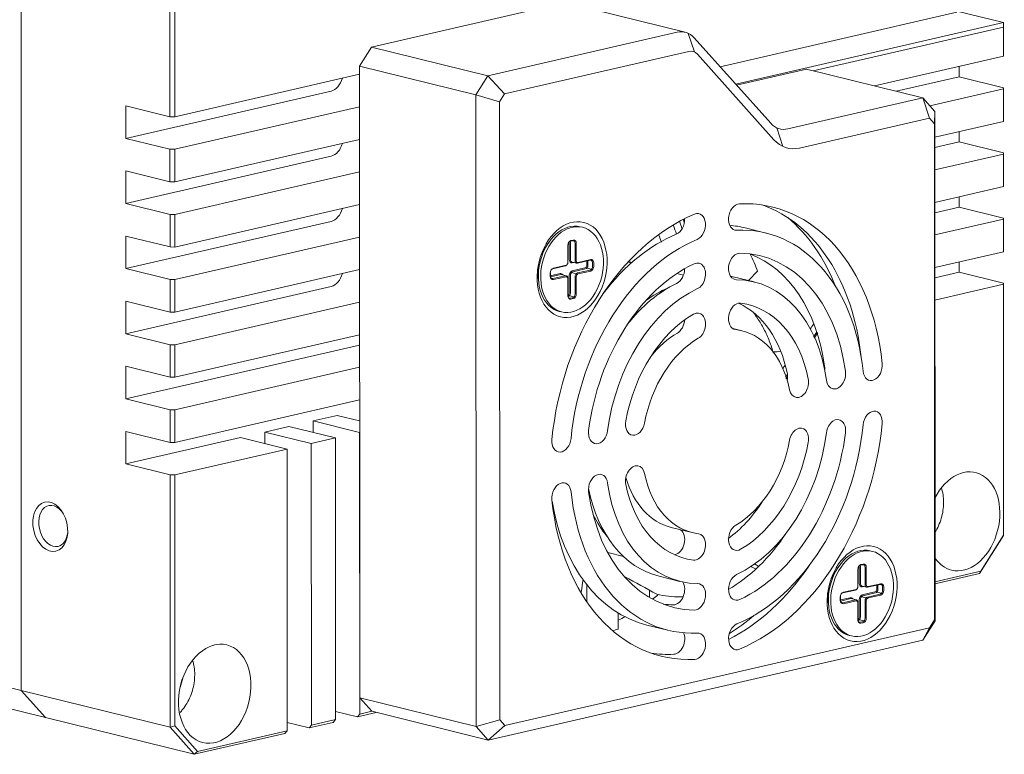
# Model space of a CAD drawing. Header units: millimetres. Extents: x 0 to 297, y 0 to 210.
# Tile 43 of 50: x 223 to 262, y 142 to 172. Entities that reach past the tile are written whole.
import ezdxf

# ---------------------------------------------------------------- set-up
doc = ezdxf.new("R2010")
doc.units = ezdxf.units.MM
doc.layers.add('1', color=7, linetype='Continuous', true_color=0xffffff)

msp = doc.modelspace()

# ---------------------------------------------------------------- linework, layer by layer
at = {"layer": '1', "color": 7, "linetype": 'Continuous', "lineweight": 13}
for p, q in [((222.7694, 187.0685), (222.7814, 144.9881)), ((222.7694, 187.0685), (222.7814, 144.9881)), ((228.6935, 167.7994), (228.6884, 185.6027)), ((228.877, 185.5482), (228.882, 167.7986)), ((236.7093, 170.5712), (244.2351, 172.3033)), ((249.1802, 171.1575), (244.556, 172.3027)), ((259.9765, 171.9541), (250.5652, 169.7881)), ((259.9801, 171.9991), (261.8298, 171.5411)), ((251.188, 169.0919), (261.8298, 171.5411)), ((261.8262, 171.3666), (261.8298, 171.5411)), ((261.8298, 171.5411), (261.8301, 170.2463)), ((241.3335, 169.426), (248.8593, 171.1581)), ((249.3012, 171.1146), (249.5429, 170.3744)), ((261.8262, 171.3666), (254.2697, 169.6274)), ((261.8266, 170.2013), (261.8262, 171.3666)), ((249.5386, 170.9351), (252.5788, 167.5376)), ((236.2293, 169.8133), (236.7093, 170.5712)), ((236.7093, 170.5712), (241.3335, 169.426)), ((249.3219, 170.3962), (241.995, 168.7099)), ((252.7018, 166.8872), (249.6616, 170.2847)), ((261.8266, 170.2013), (256.7087, 169.0234)), ((261.8301, 170.2463), (261.8266, 170.2013)), ((236.2364, 144.6945), (236.2293, 169.8133)), ((240.8535, 168.6681), (236.2293, 169.8133)), ((253.9986, 169.6945), (251.2208, 169.0552)), ((258.6228, 168.5494), (253.9986, 169.6945)), ((260.0733, 169.3867), (260.0732, 169.7977)), ((236.2293, 169.4896), (228.882, 167.7986)), ((240.8535, 168.6681), (241.3335, 169.426)), ((241.995, 168.7099), (241.3335, 169.426)), ((260.0733, 169.3867), (257.569, 168.8103)), ((260.0733, 169.3867), (261.8305, 168.9515)), ((235.1004, 168.8187), (226.9366, 166.9398)), ((258.905, 168.234), (261.8269, 168.9065)), ((261.8269, 168.9065), (261.8305, 168.9515)), ((261.8273, 167.6117), (261.8269, 168.9065)), ((261.8305, 168.9515), (261.8309, 167.6567)), ((240.8606, 143.5493), (240.8535, 168.6681)), ((240.8535, 168.6681), (241.7962, 168.396)), ((241.995, 168.7099), (241.7962, 168.396)), ((241.7962, 168.396), (241.8032, 143.8135)), ((253.258, 167.3147), (258.6228, 168.5494)), ((258.6228, 168.5494), (259.1032, 168.0125)), ((258.6228, 168.5494), (258.8865, 167.7417)), ((226.9363, 168.2346), (226.9366, 166.9398)), ((226.9363, 168.2346), (228.6935, 167.7994)), ((228.8824, 166.5038), (236.2296, 168.1948)), ((259.1032, 168.0125), (259.0855, 167.5193)), ((259.1032, 168.0125), (259.109, 147.7492)), ((228.882, 167.7986), (228.6935, 167.7994)), ((258.8865, 167.7417), (253.7206, 166.5528)), ((259.0855, 167.5193), (258.8865, 167.7417)), ((261.8273, 167.6117), (259.1035, 166.9848)), ((261.8309, 167.6567), (261.8273, 167.6117)), ((253.0578, 166.618), (252.8161, 167.3581)), ((259.0911, 147.7923), (259.0855, 167.5193)), ((260.074, 166.7971), (260.0739, 167.2082)), ((226.9366, 166.9398), (228.6938, 166.5046)), ((236.23, 166.9), (228.8827, 165.2091)), ((260.074, 166.7971), (259.1035, 166.5737)), ((260.074, 166.7971), (261.8312, 166.3619)), ((228.6938, 166.5046), (228.8824, 166.5038)), ((228.6942, 165.2099), (228.6938, 166.5046)), ((228.8824, 166.5038), (228.8827, 165.2091)), ((235.1011, 166.2291), (226.9374, 164.3502)), ((259.1038, 165.69), (261.8277, 166.3169)), ((261.8277, 166.3169), (261.8312, 166.3619)), ((261.828, 165.0221), (261.8277, 166.3169)), ((261.8312, 166.3619), (261.8316, 165.0671)), ((226.937, 165.645), (226.9374, 164.3502)), ((226.937, 165.645), (228.6942, 165.2099)), ((228.8831, 163.9143), (236.2304, 165.6052)), ((228.8827, 165.2091), (228.6942, 165.2099)), ((261.828, 165.0221), (259.1042, 164.3953)), ((261.8316, 165.0671), (261.828, 165.0221)), ((260.0748, 164.2075), (260.0747, 164.6186)), ((226.9374, 164.3502), (228.6946, 163.9151)), ((236.2308, 164.3105), (228.8835, 162.6195)), ((260.0748, 164.2075), (259.1043, 163.9842)), ((260.0748, 164.2075), (261.832, 163.7724)), ((235.1019, 163.6395), (226.9381, 161.7607)), ((228.6946, 163.9151), (228.8831, 163.9143)), ((228.6949, 162.6203), (228.6946, 163.9151)), ((228.8831, 163.9143), (228.8835, 162.6195)), ((259.1046, 163.1005), (261.8284, 163.7274)), ((261.8284, 163.7274), (261.832, 163.7724)), ((261.8288, 162.4326), (261.8284, 163.7274)), ((261.832, 163.7724), (261.8323, 162.4776)), ((245.0963, 163.4029), (245.0038, 163.4258)), ((252.3996, 163.1728), (251.5673, 163.3789)), ((226.9377, 163.0555), (226.9381, 161.7607)), ((226.9377, 163.0555), (228.6949, 162.6203)), ((228.8838, 161.3247), (236.2311, 163.0157)), ((244.7042, 162.8701), (244.6081, 162.848)), ((244.6313, 162.8746), (244.7273, 162.8968)), ((244.7557, 162.8618), (244.7917, 162.8864)), ((228.8835, 162.6195), (228.6949, 162.6203)), ((243.7148, 162.7473), (243.5289, 162.46)), ((244.5114, 162.0054), (244.5112, 162.6852)), ((244.5121, 162.6964), (244.5123, 162.0167)), ((244.5161, 162.732), (244.516, 162.7338)), ((244.5684, 162.129), (244.5682, 162.8087)), ((244.6153, 162.8085), (244.6155, 162.1288)), ((244.8005, 162.083), (244.8003, 162.7627)), ((244.8474, 162.7625), (244.8476, 162.0828)), ((261.8323, 162.4776), (261.8288, 162.4326)), ((245.4008, 162.0916), (244.8965, 161.9756)), ((244.9197, 162.0022), (245.4239, 162.1183)), ((245.4523, 162.0833), (245.4882, 162.1079)), ((261.8288, 162.4326), (259.1049, 161.8057)), ((228.6953, 161.3255), (226.9381, 161.7607)), ((236.2315, 161.7209), (228.8842, 160.0299)), ((244.4163, 161.8651), (243.9121, 161.749)), ((243.9352, 161.7757), (244.4394, 161.8917)), ((244.4984, 161.9462), (244.501, 161.9526)), ((244.5084, 161.9792), (244.5085, 161.9774)), ((244.5108, 161.9922), (244.5115, 161.999)), ((244.6601, 162.0297), (244.6241, 162.0052)), ((244.6795, 162.0215), (244.8645, 161.9757)), ((244.7397, 162.0066), (244.6885, 161.9948)), ((244.6886, 161.6711), (245.1928, 161.7871)), ((245.2159, 161.749), (244.7117, 161.633)), ((244.881, 162.0085), (244.8451, 161.9839)), ((244.8967, 161.5872), (245.4009, 161.7032)), ((245.2783, 161.7944), (245.2396, 161.8211)), ((245.2648, 161.9008), (245.2648, 162.0303)), ((245.2682, 161.782), (245.4532, 161.7361)), ((245.3119, 162.0301), (245.3119, 161.9006)), ((245.502, 161.7218), (245.4632, 161.7486)), ((245.4969, 161.8548), (245.4969, 161.9843)), ((245.544, 161.9841), (245.544, 161.8546)), ((247.0557, 162.0041), (246.9221, 162.0372)), ((260.0755, 161.618), (260.0754, 162.029)), ((228.6953, 161.3255), (228.8838, 161.3247)), ((228.6957, 160.0307), (228.6953, 161.3255)), ((228.8838, 161.3247), (228.8842, 160.0299)), ((243.3168, 161.6033), (243.3471, 161.2624)), ((243.8152, 161.4567), (243.8152, 161.5862)), ((243.8161, 161.5975), (243.8161, 161.468)), ((243.8161, 161.4703), (244.2083, 161.5605)), ((243.8179, 161.4236), (243.8182, 161.4414)), ((243.82, 161.633), (243.82, 161.6348)), ((244.2315, 161.5225), (243.8211, 161.428)), ((243.9122, 161.3606), (244.4164, 161.4766)), ((244.4396, 161.4386), (243.9353, 161.3225)), ((244.4485, 161.4766), (244.2636, 161.5224)), ((244.5104, 161.3958), (244.51, 161.3779)), ((244.5118, 160.6783), (244.5116, 161.358)), ((244.5125, 161.3693), (244.5127, 160.6895)), ((244.5687, 160.8018), (244.5685, 161.4816)), ((244.6493, 161.5876), (244.6106, 161.6144)), ((244.6157, 161.4814), (244.6159, 160.8016)), ((244.6594, 161.6), (244.8443, 161.5542)), ((244.8008, 160.7558), (244.8006, 161.4356)), ((244.8343, 161.5418), (244.873, 161.515)), ((244.8478, 161.4354), (244.848, 160.7556)), ((245.424, 161.6651), (244.9198, 161.5491)), ((249.1078, 161.4959), (248.8437, 161.5613)), ((251.9188, 161.2314), (251.0865, 161.4376)), ((251.6904, 161.288), (252.0548, 161.6548)), ((260.0755, 161.618), (259.1051, 161.3946)), ((260.0755, 161.618), (261.8327, 161.1828)), ((235.1026, 161.05), (226.9388, 159.1711)), ((259.1054, 160.5109), (261.8291, 161.1378)), ((261.8291, 161.1378), (261.8327, 161.1828)), ((261.832, 151.1569), (261.8291, 161.1378)), ((261.8327, 161.1828), (261.8355, 151.1482)), ((244.5145, 160.6451), (244.5148, 160.663)), ((244.5199, 160.65), (244.5177, 160.6495)), ((244.5435, 160.7222), (244.5822, 160.6954)), ((244.7571, 160.6372), (244.5722, 160.683)), ((244.6088, 160.5821), (244.7048, 160.6042)), ((244.728, 160.5661), (244.6319, 160.544)), ((244.7672, 160.6496), (244.8059, 160.6229)), ((226.9385, 160.4659), (226.9388, 159.1711)), ((226.9385, 160.4659), (228.6957, 160.0307)), ((228.8846, 158.7351), (236.2319, 160.4261)), ((228.8842, 160.0299), (228.6957, 160.0307)), ((244.1705, 160.0608), (244.2629, 160.0379)), ((251.4381, 159.2901), (251.0663, 159.3822)), ((228.696, 158.7359), (226.9388, 159.1711)), ((236.2323, 159.1313), (228.8849, 157.4404)), ((236.2324, 158.7203), (226.9396, 156.5816)), ((228.696, 158.7359), (228.8846, 158.7351)), ((228.6964, 157.4412), (228.696, 158.7359)), ((228.8846, 158.7351), (228.8849, 157.4404)), ((226.9392, 157.8763), (226.9396, 156.5816)), ((226.9392, 157.8763), (228.6964, 157.4412)), ((228.8853, 156.1456), (236.2326, 157.8366)), ((228.8849, 157.4404), (228.6964, 157.4412)), ((228.6968, 156.1464), (226.9396, 156.5816)), ((236.233, 156.5418), (228.8857, 154.8508)), ((228.6968, 156.1464), (228.8853, 156.1456)), ((228.6971, 154.8516), (228.6968, 156.1464)), ((228.8853, 156.1456), (228.8857, 154.8508)), ((235.3442, 155.9261), (234.3837, 155.7051)), ((235.3442, 155.9261), (236.2333, 155.7059)), ((233.4233, 155.484), (232.4628, 155.263)), ((233.4233, 155.484), (235.273, 155.026)), ((234.3837, 155.7051), (236.2334, 155.247)), ((234.3839, 155.2461), (234.3837, 155.7051)), ((226.9399, 155.2868), (226.9403, 153.992)), ((226.9399, 155.2868), (228.6971, 154.8516)), ((231.5024, 155.0419), (226.9403, 153.992)), ((231.5024, 155.0419), (233.3521, 154.5839)), ((232.4628, 155.263), (234.3125, 154.8049)), ((232.463, 154.804), (232.4628, 155.263)), ((234.3125, 154.8049), (235.273, 155.026)), ((235.273, 155.026), (235.2761, 143.8261)), ((236.2366, 144.0471), (236.2334, 155.247)), ((228.8857, 154.8508), (228.6971, 154.8516)), ((234.3157, 143.6051), (234.3125, 154.8049)), ((228.886, 153.556), (233.3521, 154.5839)), ((233.3521, 154.5839), (233.3553, 143.384)), ((228.6975, 153.5568), (226.9403, 153.992)), ((228.6975, 153.5568), (228.886, 153.556)), ((228.7004, 143.5223), (228.6975, 153.5568)), ((228.886, 153.556), (228.8889, 143.5751)), ((248.6185, 151.472), (249.4508, 151.2658)), ((261.8355, 151.1482), (260.8755, 149.6324)), ((260.9281, 149.7298), (261.832, 151.1569)), ((261.832, 151.1569), (261.8355, 151.1482)), ((246.0964, 150.4678), (246.7254, 150.3121)), ((256.626, 150.518), (256.5335, 150.5409)), ((256.2339, 149.9852), (256.1378, 149.9631)), ((256.1609, 149.9898), (256.257, 150.0119)), ((256.2854, 149.9769), (256.3213, 150.0015)), ((255.2445, 149.8624), (255.0586, 149.5751)), ((256.0411, 149.1205), (256.0409, 149.8003)), ((256.0418, 149.8116), (256.042, 149.1318)), ((256.0458, 149.8471), (256.0457, 149.849)), ((256.098, 149.2441), (256.0979, 149.9239)), ((256.145, 149.9237), (256.1452, 149.2439)), ((256.3302, 149.1981), (256.33, 149.8779)), ((256.3771, 149.8777), (256.3773, 149.1979)), ((260.8755, 149.6324), (259.1085, 149.2258)), ((259.1086, 149.3111), (260.9281, 149.7298)), ((260.9281, 149.7298), (260.8755, 149.6324)), ((245.2709, 149.1831), (245.2711, 148.5062)), ((246.8006, 149.4994), (246.8006, 149.4656)), ((248.1377, 149.5306), (248.9701, 149.3245)), ((256.9305, 149.2068), (256.4262, 149.0907)), ((256.4493, 149.1174), (256.9536, 149.2334)), ((256.9819, 149.1985), (257.0179, 149.223)), ((247.7613, 148.678), (247.7612, 148.9729)), ((255.946, 148.9802), (255.4418, 148.8642)), ((255.4649, 148.8908), (255.9691, 149.0069)), ((256.0281, 149.0613), (256.0307, 149.0677)), ((256.0381, 149.0944), (256.0382, 149.0925)), ((256.0405, 149.1073), (256.0411, 149.1142)), ((256.1898, 149.1449), (256.1538, 149.1203)), ((256.2092, 149.1366), (256.3941, 149.0908)), ((256.2694, 149.1217), (256.2182, 149.1099)), ((256.2182, 148.7862), (256.7225, 148.9023)), ((256.7456, 148.8642), (256.2414, 148.7481)), ((256.4107, 149.1236), (256.3747, 149.0991)), ((256.4263, 148.7023), (256.9306, 148.8183)), ((256.9537, 148.7803), (256.4495, 148.6642)), ((256.808, 148.9095), (256.7692, 148.9363)), ((256.7945, 149.0159), (256.7944, 149.1454)), ((256.7979, 148.8971), (256.9829, 148.8513)), ((256.8416, 149.1452), (256.8416, 149.0157)), ((257.0317, 148.837), (256.9929, 148.8637)), ((257.0266, 148.9699), (257.0265, 149.0994)), ((257.0737, 149.0992), (257.0737, 148.9697)), ((254.8465, 148.7184), (254.8767, 148.3776)), ((255.3449, 148.5719), (255.3449, 148.7013)), ((255.3458, 148.7126), (255.3458, 148.5831)), ((255.3458, 148.5854), (255.738, 148.6757)), ((255.3476, 148.5387), (255.3479, 148.5565)), ((255.3497, 148.7481), (255.3497, 148.75)), ((255.7612, 148.6376), (255.3508, 148.5431)), ((255.4419, 148.4757), (255.9461, 148.5918)), ((255.9693, 148.5537), (255.465, 148.4376)), ((255.9782, 148.5917), (255.7932, 148.6375)), ((256.0401, 148.5109), (256.0397, 148.4931)), ((256.0415, 147.7934), (256.0413, 148.4732)), ((256.0422, 148.4844), (256.0424, 147.8046)), ((256.0984, 147.917), (256.0982, 148.5967)), ((256.179, 148.7027), (256.1403, 148.7295)), ((256.1454, 148.5965), (256.1456, 147.9168)), ((256.1891, 148.7152), (256.374, 148.6694)), ((256.3305, 147.871), (256.3303, 148.5507)), ((256.364, 148.6569), (256.4027, 148.6302)), ((256.3775, 148.5505), (256.3777, 147.8708)), ((246.5063, 147.4308), (246.5061, 148.0736)), ((247.6569, 147.5893), (248.4893, 147.3831)), ((256.0441, 147.7603), (256.0445, 147.7781)), ((256.0496, 147.7652), (256.0474, 147.7647)), ((256.0732, 147.8373), (256.1119, 147.8106)), ((256.2868, 147.7523), (256.1019, 147.7981)), ((256.1385, 147.6973), (256.2345, 147.7194)), ((256.2576, 147.6813), (256.1616, 147.6592)), ((256.2969, 147.7647), (256.3356, 147.738)), ((259.109, 147.7492), (258.6289, 146.9912)), ((258.8923, 147.4783), (259.0911, 147.7923)), ((259.109, 147.7492), (259.0911, 147.7923)), ((212.3769, 147.5648), (222.7814, 144.9881)), ((242.0022, 143.5911), (258.8923, 147.4783)), ((258.6289, 146.9912), (258.8923, 147.4783)), ((258.6289, 146.9912), (241.341, 143.0125)), ((255.7001, 147.1759), (255.7926, 147.153)), ((223.7422, 143.9144), (213.3377, 146.491)), ((229.2024, 145.4799), (229.0943, 145.1027)), ((222.7814, 144.9881), (223.7422, 143.9144)), ((223.7422, 143.9144), (222.7814, 144.9881)), ((222.7814, 144.9881), (228.7004, 143.5223)), ((236.7168, 144.1577), (236.2364, 144.6945)), ((236.2364, 144.6945), (240.8606, 143.5493)), ((236.1441, 143.9406), (235.276, 144.1556)), ((236.8953, 144.1134), (236.1441, 143.9406)), ((236.2366, 144.0471), (236.7168, 144.1577)), ((241.341, 143.0125), (236.7168, 144.1577)), ((229.6612, 142.4485), (223.7422, 143.9144)), ((234.2233, 143.4985), (233.3551, 143.7135)), ((235.1837, 143.7195), (234.2233, 143.4985)), ((234.3157, 143.6051), (235.2761, 143.8261)), ((235.2761, 143.8261), (235.1837, 143.7195)), ((236.1441, 143.9406), (236.2366, 144.0471)), ((241.8032, 143.8135), (240.8606, 143.5493)), ((241.8032, 143.8135), (242.0022, 143.5911)), ((228.8889, 143.5751), (228.7004, 143.5223)), ((229.6612, 142.4485), (228.7004, 143.5223)), ((228.8889, 143.5751), (229.7934, 142.5643)), ((233.2628, 143.2774), (229.6612, 142.4485)), ((229.7934, 142.5643), (233.3553, 143.384)), ((233.3553, 143.384), (233.2628, 143.2774)), ((234.2233, 143.4985), (234.3157, 143.6051)), ((241.341, 143.0125), (240.8606, 143.5493)), ((241.341, 143.0125), (242.0022, 143.5911)), ((229.7934, 142.5643), (229.6612, 142.4485))]:
    msp.add_line(p, q, dxfattribs=at)
for centre, major_axis, ratio, start_param, end_param in [((248.8597, 169.8633), (-0.3205, -1.2942), 0.6995484, 2.6968232, 3.4822213), ((249.3221, 169.7488), (0.1603, 0.6471), 0.6995484, 5.8384158, 6.623814), ((235.1002, 169.4661), (-0.1603, -0.6471), 0.6995484, 0.3406287, 1.5377717), ((253.2576, 168.6094), (0.3205, 1.2942), 0.6995484, 2.6968232, 3.4822213), ((253.7201, 168.4949), (-0.4808, -1.9414), 0.6995484, 5.8384158, 6.623814), ((235.1009, 166.8765), (-0.1603, -0.6471), 0.6995484, 0.3406287, 1.5377717), ((250.4445, 155.278), (-2.2116, -8.9302), 0.6995484, 2.0464503, 3.3471961), ((235.1017, 164.2869), (0.1603, 0.6471), 0.6995484, 3.4822213, 4.6793643), ((251.2825, 163.8109), (-0.1282, -0.5177), 0.6995484, 3.3471967, 6.4887887), ((249.6121, 155.4841), (-2.2116, -8.9302), 0.6995484, 2.0521817, 3.0749134), ((250.4445, 155.278), (-2.2116, -8.9302), 0.6995484, 3.6172466, 4.9179924), ((248.7693, 163.6302), (0.1282, 0.5177), 0.6995484, 3.6172466, 5.1037109), ((249.6017, 163.424), (-0.1282, -0.5177), 0.6995484, 0.475654, 3.6172459), ((249.0572, 155.6215), (-2.2665, -9.1521), 0.6995484, 2.3678395, 2.8162037), ((244.5871, 161.7433), (0.4167, 1.6825), 0.6995484, 0.0000601, 3.1415547), ((249.6121, 155.4841), (1.9552, 7.8948), 0.6995484, 6.2831691, 6.3935699), ((250.4445, 155.278), (1.9552, 7.8948), 0.6995484, 5.1880429, 6.4887887), ((244.6313, 162.7128), (-0.0401, -0.1618), 0.6995484, 3.4822213, 5.0530176), ((244.6082, 162.7185), (0.0321, 0.1294), 0.6995484, 0.3406287, 1.3406384), ((244.5193, 162.7864), (-0.0321, -0.1294), 0.6995484, 1.911425, 2.2345194), ((250.4445, 155.278), (1.9552, 7.8948), 0.6995484, 0.475654, 1.7763997), ((244.7042, 162.7406), (0.0321, 0.1294), 0.6995484, 5.0530176, 6.623814), ((244.7273, 162.7349), (-0.0401, -0.1618), 0.6995484, 1.911425, 3.4822213), ((249.6121, 155.4841), (1.9552, 7.8948), 0.6995484, 0.475654, 1.0195892), ((244.0322, 161.8807), (-0.2404, -0.9707), 0.6995484, 4.2554455, 4.4254844), ((244.0785, 161.8693), (-0.2564, -1.0354), 0.6995484, 4.1533445, 4.4347133), ((244.6082, 162.7185), (0.0321, 0.1294), 0.6995484, 1.8009302, 1.911425), ((244.4961, 162.7922), (0.024, 0.0971), 0.6995484, 5.0530176, 5.2348582), ((244.6884, 162.1566), (-0.0401, -0.1618), 0.6995484, 5.0530176, 6.623814), ((244.7115, 162.1509), (0.0321, 0.1294), 0.6995484, 1.911425, 3.1415771), ((244.8965, 162.1051), (-0.0321, -0.1294), 0.6995484, 5.0530176, 6.623814), ((244.9196, 162.0994), (0.024, 0.0971), 0.6995484, 1.911425, 3.4822213), ((245.2158, 162.008), (-0.0321, -0.1294), 0.6995484, 1.911425, 2.2345194), ((245.4008, 161.9622), (0.0321, 0.1294), 0.6995484, 5.0530176, 6.623814), ((245.4239, 161.9564), (-0.0401, -0.1618), 0.6995484, 1.911425, 3.4822213), ((251.283, 161.8454), (-0.1282, -0.5177), 0.6995484, 3.3063155, 6.4479082), ((250.4445, 155.278), (-1.7308, -6.9889), 0.6995484, 2.0873308, 3.3063155), ((249.6121, 155.4841), (-1.7308, -6.9889), 0.6995484, 2.0873308, 3.0563475), ((245.8863, 156.4068), (2.2665, 9.1521), 0.6995484, 5.4843653, 5.57674), ((244.0785, 161.8693), (-0.2564, -1.0354), 0.6995484, 4.9901854, 5.2739105), ((244.0322, 161.8807), (-0.2404, -0.9707), 0.6995484, 4.9994147, 5.1693553), ((243.9352, 161.6138), (-0.0401, -0.1618), 0.6995484, 3.4822213, 5.0530176), ((243.9121, 161.6196), (0.0321, 0.1294), 0.6995484, 0.3406287, 1.3406612), ((244.4163, 161.9946), (-0.0321, -0.1294), 0.6995484, 0.3406287, 1.3652794), ((244.4394, 161.9888), (0.024, 0.0971), 0.6995484, 3.4822213, 5.0530176), ((244.4163, 161.9946), (-0.0321, -0.1294), 0.6995484, 1.7762894, 1.911425), ((245.1928, 161.8842), (0.024, 0.0971), 0.6995484, 3.4822213, 5.0530176), ((245.2159, 161.8785), (-0.0321, -0.1294), 0.6995484, 0.3406287, 1.911425), ((245.1927, 162.0137), (0.024, 0.0971), 0.6995484, 5.0530176, 5.367742), ((250.4445, 155.278), (-1.7308, -6.9889), 0.6995484, 3.6581271, 4.8771119), ((245.4008, 161.8327), (0.0321, 0.1294), 0.6995484, 3.4822213, 5.0530176), ((245.424, 161.827), (-0.0401, -0.1618), 0.6995484, 0.3406287, 1.911425), ((245.8863, 156.4068), (1.3736, 5.5467), 0.6995484, 0.0541273, 0.0904251), ((245.8863, 156.4068), (1.3736, 5.5467), 0.6995484, 0.054099, 0.0904053), ((248.7699, 161.6647), (0.1282, 0.5177), 0.6995484, 3.6581271, 5.0548603), ((249.6023, 161.4586), (-0.1282, -0.5177), 0.6995484, 0.5165344, 3.6581271), ((235.1024, 161.6974), (0.1603, 0.6471), 0.6995484, 3.4822213, 4.6793643), ((243.9353, 161.4844), (-0.0401, -0.1618), 0.6995484, 5.0530176, 6.623814), ((243.9121, 161.6196), (0.0321, 0.1294), 0.6995484, 1.8009074, 1.911425), ((243.9122, 161.4901), (0.0321, 0.1294), 0.6995484, 1.911425, 3.4822213), ((244.2084, 161.3987), (-0.0401, -0.1618), 0.6995484, 2.4980942, 3.4822213), ((244.2315, 161.393), (0.0321, 0.1294), 0.6995484, 6.2831671, 6.623814), ((244.4165, 161.3472), (-0.0321, -0.1294), 0.6995484, 1.911425, 3.4822213), ((244.4396, 161.3414), (0.024, 0.0971), 0.6995484, 5.0530176, 6.623814), ((244.6886, 161.5092), (-0.0401, -0.1618), 0.6995484, 3.4822213, 5.0530176), ((244.7117, 161.5035), (0.0321, 0.1294), 0.6995484, 0.3406287, 1.911425), ((244.8967, 161.4577), (-0.0321, -0.1294), 0.6995484, 3.4822213, 5.0530176), ((244.9198, 161.452), (0.024, 0.0971), 0.6995484, 0.3406287, 1.911425), ((249.6121, 155.4841), (1.4744, 5.9535), 0.6995484, 6.2831739, 6.3094394), ((250.4445, 155.278), (1.4744, 5.9535), 0.6995484, 5.2289234, 6.4479082), ((250.4445, 155.278), (1.4744, 5.9535), 0.6995484, 0.5165344, 1.7355192), ((249.6121, 155.4841), (1.4744, 5.9535), 0.6995484, 0.5165344, 1.0082996), ((249.0572, 155.6215), (1.3736, 5.5467), 0.6995484, 0.478002, 0.6987747), ((244.6319, 160.7059), (-0.0401, -0.1618), 0.6995484, 5.0530176, 6.623814), ((244.4967, 160.7853), (0.024, 0.0971), 0.6995484, 3.7058395, 5.0530176), ((244.6087, 160.7116), (0.0321, 0.1294), 0.6995484, 1.911425, 3.4822213), ((244.5198, 160.7795), (-0.0321, -0.1294), 0.6995484, 0.3406287, 1.911425), ((244.7048, 160.7337), (0.0321, 0.1294), 0.6995484, 3.4822213, 5.0530176), ((244.7279, 160.728), (-0.0401, -0.1618), 0.6995484, 0.3406287, 1.911425), ((251.2836, 159.8592), (-0.1282, -0.5177), 0.6995484, 3.2295411, 6.3711337), ((249.6121, 155.4841), (-1.25, -5.0475), 0.6995484, 2.1641052, 3.0146394), ((250.4445, 155.278), (-1.25, -5.0475), 0.6995484, 2.1641052, 3.2295411), ((250.4445, 155.278), (-1.25, -5.0475), 0.6995484, 3.7349016, 4.8003374), ((248.7705, 159.6785), (0.1282, 0.5177), 0.6995484, 3.7349016, 4.966602), ((249.6028, 159.4724), (-0.1282, -0.5177), 0.6995484, 0.5933089, 3.7349016), ((245.3578, 156.5377), (-2.2665, -9.1521), 0.6995484, 2.1105131, 2.1144249), ((250.4445, 155.278), (0.9936, 4.0121), 0.6995484, 5.3056979, 6.3711337), ((250.4445, 155.278), (0.9936, 4.0121), 0.6995484, 0.5933089, 1.6587447), ((249.6121, 155.4841), (0.9936, 4.0121), 0.6995484, 0.5933089, 0.9866545), ((254.3399, 157.7052), (0.1282, 0.5177), 0.6995484, 4.9645392, 5.2289234), ((256.6302, 157.8346), (-0.1282, -0.5177), 0.6995484, 5.1880429, 8.3296349), ((252.8666, 157.3661), (0.1282, 0.5177), 0.6995484, 4.7815436, 5.3056979), ((253.6989, 157.16), (-0.1282, -0.5177), 0.6995484, 5.3056979, 8.4472906), ((255.1722, 157.4991), (-0.1282, -0.5177), 0.6995484, 5.2289234, 8.3705161), ((256.6308, 155.5687), (-0.1282, -0.5177), 0.6995484, 1.7764004, 4.9179923), ((247.1893, 155.6618), (-0.1282, -0.5177), 0.6995484, 4.8003374, 7.94193), ((250.4445, 155.278), (1.9552, 7.8948), 0.6995484, 3.6172466, 4.9179923), ((250.4445, 155.278), (-2.2116, -8.9302), 0.6995484, 0.4756539, 1.7763997), ((253.6996, 154.8941), (-0.1282, -0.5177), 0.6995484, 1.6587447, 4.8003374), ((255.1729, 155.2332), (-0.1282, -0.5177), 0.6995484, 1.7355192, 4.8771119), ((245.716, 155.3227), (-0.1282, -0.5177), 0.6995484, 4.8771119, 8.0187045), ((250.4445, 155.278), (1.4744, 5.9535), 0.6995484, 3.6581271, 4.8771119), ((250.4445, 155.278), (-1.7308, -6.9889), 0.6995484, 0.5165344, 1.7355192), ((244.2581, 154.9872), (-0.1282, -0.5177), 0.6995484, 4.917993, 8.059585), ((250.4445, 155.278), (0.9936, 4.0121), 0.6995484, 3.7349016, 4.8003374), ((250.4445, 155.278), (-1.25, -5.0475), 0.6995484, 0.5933089, 1.6587447), ((247.19, 153.3959), (-0.1282, -0.5177), 0.6995484, 2.1641052, 5.3056979), ((260.247, 151.7096), (-0.4808, -1.9414), 0.6995484, 0, 4.3940684), ((245.7167, 153.0569), (-0.1282, -0.5177), 0.6995484, 2.0873308, 5.2289234), ((250.4445, 155.278), (0.9936, 4.0121), 0.6995484, 2.1641052, 3.2295411), ((244.2587, 152.7213), (-0.1282, -0.5177), 0.6995484, 2.0464503, 5.1880423), ((250.4445, 155.278), (1.4744, 5.9535), 0.6995484, 2.0873308, 3.3063155), ((250.4445, 155.278), (-1.25, -5.0475), 0.6995484, 5.3056979, 6.3711337), ((249.6121, 155.4841), (0.9936, 4.0121), 0.6995484, 2.2655214, 3.1415761), ((250.4445, 155.278), (1.9552, 7.8948), 0.6995484, 2.0464503, 3.347196), ((249.6121, 155.4841), (1.4744, 5.9535), 0.6995484, 2.1634031, 3.1415813), ((250.4445, 155.278), (-1.7308, -6.9889), 0.6995484, 5.2289234, 6.4479082), ((224.0556, 151.527), (0.1869, -0.8121), 0.6735286, 2.0386171, 6.2831853), ((250.4445, 155.278), (-2.2116, -8.9302), 0.6995484, 5.1880429, 6.4887887), ((249.6121, 155.4841), (1.9552, 7.8948), 0.6995484, 2.1220155, 3.1415765), ((249.6121, 155.4841), (-1.25, -5.0475), 0.6995484, 0.6868508, 1.1170371), ((249.0572, 155.6215), (1.3736, 5.5467), 0.6995484, 2.4431916, 2.6669104), ((251.2861, 151.0835), (-0.1282, -0.5177), 0.6995484, 3.7349016, 6.8764942), ((224.0556, 151.527), (0.1869, -0.8121), 0.6735286, 0, 1.1030108), ((248.773, 150.9029), (0.1282, 0.5177), 0.6995484, 3.4415004, 6.0223678), ((249.6053, 150.6967), (-0.1282, -0.5177), 0.6995484, 0.0879484, 3.2295411), ((249.6121, 155.4841), (-1.7308, -6.9889), 0.6995484, 0.589464, 1.0992282), ((256.1168, 148.8584), (0.4167, 1.6825), 0.6995484, 0.0000601, 3.1415547), ((249.6121, 155.4841), (-2.2116, -8.9302), 0.6995484, 0.5363826, 1.0872687), ((256.161, 149.8279), (-0.0401, -0.1618), 0.6995484, 3.4822213, 5.0530176), ((256.1379, 149.8337), (0.0321, 0.1294), 0.6995484, 0.3406287, 1.3406612), ((256.0258, 149.9073), (0.024, 0.0971), 0.6995484, 5.0530176, 5.2348582), ((256.0489, 149.9016), (-0.0321, -0.1294), 0.6995484, 1.911425, 2.2345194), ((256.2339, 149.8558), (0.0321, 0.1294), 0.6995484, 5.0530176, 6.623814), ((256.257, 149.85), (-0.0401, -0.1618), 0.6995484, 1.911425, 3.4822213), ((260.247, 151.7096), (-0.4808, -1.9414), 0.6995484, 5.7119668, 6.2831853), ((251.2866, 149.0974), (-0.1282, -0.5177), 0.6995484, 3.6581271, 6.7997197), ((255.5619, 148.9959), (-0.2404, -0.9707), 0.6995484, 4.2554455, 4.4254844), ((255.6081, 148.9844), (-0.2564, -1.0354), 0.6995484, 4.1533445, 4.4347133), ((256.1379, 149.8337), (0.0321, 0.1294), 0.6995484, 1.8009074, 1.911425), ((248.7735, 148.9167), (0.1282, 0.5177), 0.6995484, 3.3063155, 5.7000624), ((249.6059, 148.7105), (-0.1282, -0.5177), 0.6995484, 0.1647229, 3.3063155), ((254.822, 149.1791), (-0.4006, -1.6178), 0.6995484, 4.7224635, 4.7821539), ((256.2181, 149.2717), (-0.0401, -0.1618), 0.6995484, 5.0530176, 6.623814), ((256.2412, 149.266), (0.0321, 0.1294), 0.6995484, 1.911425, 3.1415771), ((256.4262, 149.2202), (-0.0321, -0.1294), 0.6995484, 5.0530176, 6.623814), ((256.4493, 149.2145), (0.024, 0.0971), 0.6995484, 1.911425, 3.4822213), ((256.7224, 149.1288), (0.024, 0.0971), 0.6995484, 5.0530176, 5.367742), ((256.7455, 149.1231), (-0.0321, -0.1294), 0.6995484, 1.911425, 2.2345194), ((256.9305, 149.0773), (0.0321, 0.1294), 0.6995484, 5.0530176, 6.623814), ((256.9536, 149.0716), (-0.0401, -0.1618), 0.6995484, 1.911425, 3.4822213), ((245.3578, 156.5377), (-2.2665, -9.1521), 0.6995484, 0.7203006, 0.7541034), ((255.6081, 148.9844), (-0.2564, -1.0354), 0.6995484, 4.9901854, 5.2739105), ((255.5619, 148.9959), (-0.2404, -0.9707), 0.6995484, 4.9994147, 5.1693553), ((255.4649, 148.729), (-0.0401, -0.1618), 0.6995484, 3.4822213, 5.0530176), ((255.4418, 148.7347), (0.0321, 0.1294), 0.6995484, 0.3406287, 1.3406612), ((255.946, 149.1097), (-0.0321, -0.1294), 0.6995484, 0.3406287, 1.3652794), ((255.9691, 149.104), (0.024, 0.0971), 0.6995484, 3.4822213, 5.0530176), ((255.946, 149.1097), (-0.0321, -0.1294), 0.6995484, 1.7762894, 1.911425), ((256.2183, 148.6244), (-0.0401, -0.1618), 0.6995484, 3.4822213, 5.0530176), ((256.7224, 148.9994), (0.024, 0.0971), 0.6995484, 3.4822213, 5.0530176), ((256.7456, 148.9936), (-0.0321, -0.1294), 0.6995484, 0.3406287, 1.911425), ((256.9305, 148.9478), (0.0321, 0.1294), 0.6995484, 3.4822213, 5.0530176), ((256.9537, 148.9421), (-0.0401, -0.1618), 0.6995484, 0.3406287, 1.911425), ((249.6121, 155.4841), (-1.7308, -6.9889), 0.6995484, 0.0852222, 0.1647229), ((255.465, 148.5995), (-0.0401, -0.1618), 0.6995484, 5.0530176, 6.623814), ((255.4418, 148.7347), (0.0321, 0.1294), 0.6995484, 1.8009074, 1.911425), ((255.4419, 148.6052), (0.0321, 0.1294), 0.6995484, 1.911425, 3.4822213), ((255.7381, 148.5138), (-0.0401, -0.1618), 0.6995484, 2.4980942, 3.4822213), ((255.7612, 148.5081), (0.0321, 0.1294), 0.6995484, 6.2831671, 6.623814), ((255.9462, 148.4623), (-0.0321, -0.1294), 0.6995484, 1.911425, 3.4822213), ((255.9693, 148.4566), (0.024, 0.0971), 0.6995484, 5.0530176, 6.623814), ((256.2414, 148.6186), (0.0321, 0.1294), 0.6995484, 0.3406287, 1.911425), ((256.4264, 148.5728), (-0.0321, -0.1294), 0.6995484, 3.4822213, 5.0530176), ((256.4495, 148.5671), (0.024, 0.0971), 0.6995484, 0.3406287, 1.911425), ((245.3578, 156.5377), (-2.2665, -9.1521), 0.6995484, 0.5101682, 0.5543925), ((251.2872, 147.1319), (-0.1282, -0.5177), 0.6995484, 3.6172466, 6.7588386), ((249.0572, 155.6215), (-2.2665, -9.1521), 0.6995484, 0.6201323, 0.7737757), ((256.1616, 147.821), (-0.0401, -0.1618), 0.6995484, 5.0530176, 6.623814), ((256.0264, 147.9004), (0.024, 0.0971), 0.6995484, 3.7058395, 5.0530176), ((256.1384, 147.8267), (0.0321, 0.1294), 0.6995484, 1.911425, 3.4822213), ((256.0495, 147.8947), (-0.0321, -0.1294), 0.6995484, 0.3406287, 1.911425), ((256.2345, 147.8489), (0.0321, 0.1294), 0.6995484, 3.4822213, 5.0530176), ((256.2576, 147.8431), (-0.0401, -0.1618), 0.6995484, 0.3406287, 1.911425), ((245.8863, 156.4068), (2.2665, 9.1521), 0.6995484, 3.5418036, 3.5732561), ((248.7741, 146.9512), (0.1282, 0.5177), 0.6995484, 3.3471967, 5.5612836), ((249.6064, 146.7451), (-0.1282, -0.5177), 0.6995484, 0.205604, 3.347196), ((249.6121, 155.4841), (-2.2116, -8.9302), 0.6995484, 0.0666675, 0.2056034)]:
    msp.add_ellipse(centre, major_axis=major_axis, ratio=ratio, start_param=start_param, end_param=end_param, dxfattribs=at)
for centre, major_axis, ratio in [((244.6796, 161.7204), (-0.4648, -1.8766), 0.6995484), ((244.6796, 161.7204), (0.4167, 1.6825), 0.6995484), ((223.9355, 151.4994), (-0.2243, 0.9745), 0.6735286), ((256.2093, 148.8355), (-0.4648, -1.8766), 0.6995484), ((256.2093, 148.8355), (0.4167, 1.6825), 0.6995484), ((230.4733, 144.8573), (-0.4808, -1.9414), 0.6995484)]:
    msp.add_ellipse(centre, major_axis=major_axis, ratio=ratio, dxfattribs=at)
for points, degree in [([(249.0502, 163.3527), (249.0164, 163.447), (248.9827, 163.5413), (248.949, 163.6356)], 3), ([(249.1431, 163.5974), (249.1029, 163.7098)], 1), ([(248.8332, 163.1287), (248.7912, 163.2461), (248.7492, 163.3635), (248.7072, 163.481)], 3), ([(248.1298, 163.0898), (248.1632, 162.9963), (248.1967, 162.9029), (248.2301, 162.8094)], 3), ([(254.1451, 159.3585), (254.1919, 159.4262), (254.2387, 159.4938), (254.2856, 159.5614)], 3), ([(254.2788, 159.0527), (254.3185, 159.1101), (254.3582, 159.1675), (254.3979, 159.2248)], 3), ([(254.3036, 158.996), (254.4518, 159.21)], 1), ([(252.9536, 158.4765), (252.8618, 158.4581), (252.768, 158.448), (252.6725, 158.4471)], 3), ([(253.058, 157.7882), (253.088, 157.8315), (253.1179, 157.8748), (253.1479, 157.9181)], 3), ([(253.1669, 157.4467), (253.1914, 157.482), (253.2159, 157.5174), (253.2403, 157.5527)], 3), ([(253.1872, 157.3833), (253.2458, 157.4679)], 1), ([(251.7689, 149.9323), (251.8352, 149.8959), (251.9015, 149.8596), (251.9678, 149.8232)], 3), ([(251.9134, 150.0218), (251.9678, 149.992), (252.0221, 149.9622), (252.0764, 149.9324)], 3), ([(245.1198, 149.3955), (245.0946, 149.2295), (245.0694, 149.0635), (245.0442, 148.8975)], 3), ([(248.0522, 148.8134), (247.6289, 149.0454), (247.2056, 149.2774), (246.7822, 149.5094)], 3)]:
    msp.add_open_spline(points, degree=degree, dxfattribs=at)
for points, knots in [([(252.685, 158.4064), (252.6815, 158.4183), (252.627, 158.6029), (252.5049, 158.9498), (252.2844, 159.4185), (252.08, 159.7533), (251.9512, 159.9317), (251.9178, 159.9759)], [0, 0, 0, 0, 0.0201263, 0.3140987, 0.6078355, 0.9008251, 1, 1, 1, 1]), ([(259.1106, 151.2759), (259.1212, 151.2928), (259.185, 151.3977), (259.2869, 151.6046), (259.387, 151.9094), (259.4443, 152.2256), (259.4566, 152.5418), (259.4276, 152.8044), (259.3908, 152.956), (259.3747, 153.0105)], [0, 0, 0, 0, 0.0337832, 0.2064437, 0.3791411, 0.551932, 0.7249287, 0.8982474, 1, 1, 1, 1]), ([(249.0958, 148.713), (249.0939, 148.713), (249.0921, 148.7129), (249.0675, 148.7123), (248.8633, 148.7086), (248.67, 148.7167), (248.3459, 148.7504), (248.1937, 148.7768), (248.0522, 148.8134)], [0, 0, 0, 0, 0.0046253, 0.0046253, 0.0631767, 0.5315884, 0.5315884, 1, 1, 1, 1]), ([(229.0948, 144.1138), (229.1296, 144.1495), (229.2284, 144.26), (229.374, 144.4697), (229.5133, 144.7522), (229.6134, 145.0571), (229.6707, 145.3733), (229.6829, 145.6894), (229.654, 145.9521), (229.6172, 146.1037), (229.6011, 146.1582)], [0, 0, 0, 0, 0.0727614, 0.2131674, 0.3537722, 0.4944072, 0.6351183, 0.775997, 0.917138, 1, 1, 1, 1])]:
    msp.add_open_spline(points, degree=3, knots=knots, dxfattribs=at)

doc.saveas('drawing.dxf')
